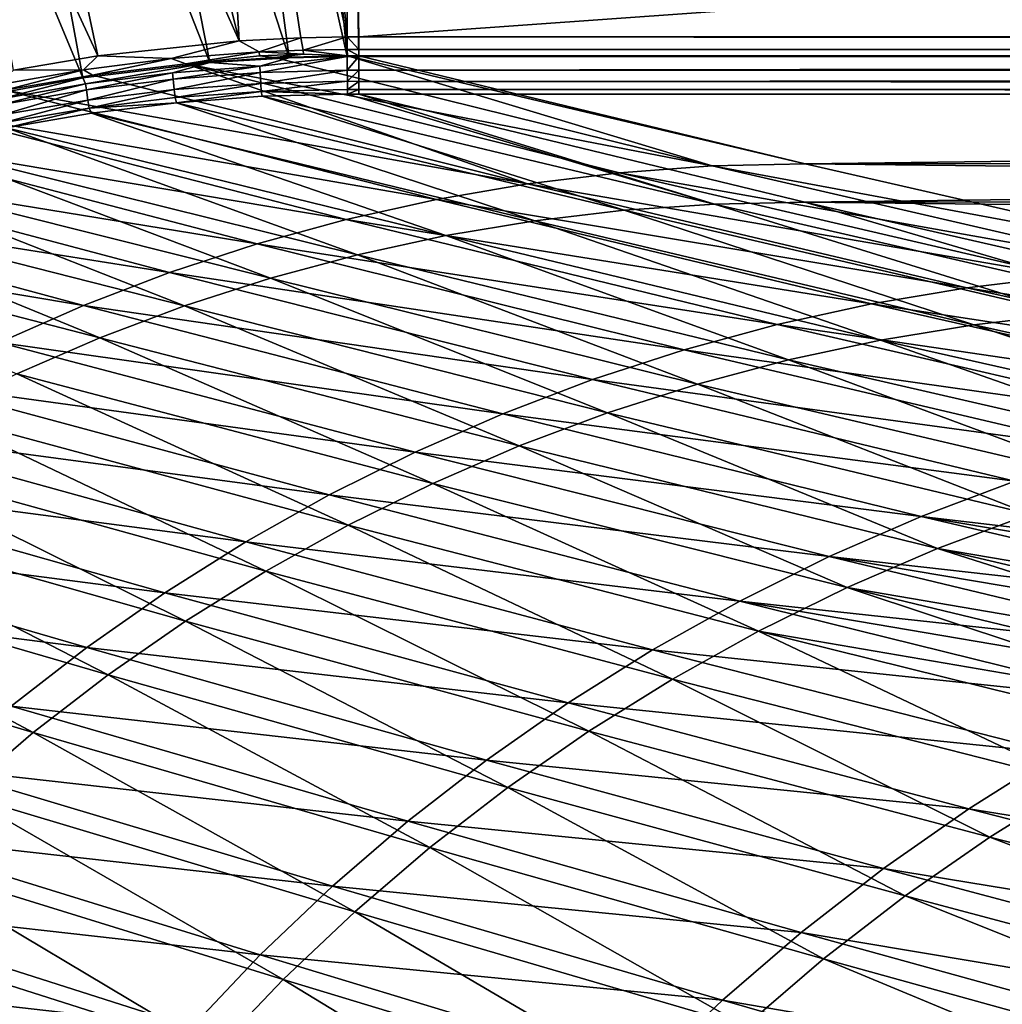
# Model space of a CAD drawing. Header units: metres. Extents: x -900 to 900, y -400 to 400.
# Tile 87 of 253: x -726 to -650, y 267 to 343. Entities that reach past the tile are written whole.
import ezdxf

# ---------------------------------------------------------------- set-up
doc = ezdxf.new("R2010")
doc.units = ezdxf.units.M

msp = doc.modelspace()

# ---------------------------------------------------------------- linework, layer by layer
at = {"layer": 'top'}
for points in [[(-709.072815, 341.018127, -32.177853), (-721.192139, 390.008942, -3.399924), (-711.886414, 390.784424, -3.399924)], [(-711.886414, 390.784424, -3.399924), (-705.529297, 391.050934, -3.399924), (-700.734314, 341.324097, -32.144608)], [(-704.306763, 341.25354, -32.159096), (-711.886414, 390.784424, -3.399924), (-700.734314, 341.324097, -32.144608)], [(-704.306763, 341.25354, -32.159096), (-709.072815, 341.018127, -32.177853), (-711.886414, 390.784424, -3.399924)], [(-700.734314, 341.324097, -32.144608), (-705.529297, 391.050934, -3.399924), (-700.734314, 391.111328, -3.399924)], [(-699.821045, 341.327301, -32.142754), (-700.734314, 391.111328, -3.399924), (-0.734328, 391.111328, -3.399924)], [(-699.821045, 341.327301, -32.142754), (-700.734314, 341.324097, -32.144608), (-700.734314, 391.111328, -3.399924)], [(-0.734328, 341.327301, -32.142754), (-699.821045, 341.327301, -32.142754), (-0.734328, 391.111328, -3.399924)], [(-721.192139, 390.008942, -3.399924), (-709.072815, 341.018127, -32.177853), (-730.448669, 388.778107, -3.399924)], [(-711.798828, 389.283508, -0.803848), (-721.030396, 388.514221, -0.803848), (-705.224915, 339.719666, -29.564875)], [(-705.491638, 389.547943, -0.803848), (-711.798828, 389.283508, -0.803848), (-700.734314, 339.824097, -29.546532)], [(-700.734314, 339.824097, -29.546532), (-711.798828, 389.283508, -0.803848), (-705.224915, 339.719666, -29.564875)], [(-700.734314, 389.60788, -0.803848), (-705.491638, 389.547943, -0.803848), (-700.734314, 339.824097, -29.546532)], [(-0.734328, 389.60788, -0.803848), (-700.734314, 389.60788, -0.803848), (-0.734328, 339.827301, -29.544678)], [(-700.734314, 389.60788, -0.803848), (-699.821045, 339.827301, -29.544678), (-0.734328, 339.827301, -29.544678)], [(-700.734314, 389.60788, -0.803848), (-700.734314, 339.824097, -29.546532), (-699.821045, 339.827301, -29.544678)], [(-730.448669, 388.778107, -3.399924), (-720.004272, 339.859406, -32.218529), (-730.794678, 363.176758, -17.935654)], [(-709.072815, 341.018127, -32.177853), (-720.004272, 339.859406, -32.218529), (-730.448669, 388.778107, -3.399924)], [(-721.030396, 388.514221, -0.803848), (-730.213135, 387.293213, -0.803848), (-711.344421, 339.343567, -29.58893)], [(-705.224915, 339.719666, -29.564875), (-721.030396, 388.514221, -0.803848), (-711.344421, 339.343567, -29.58893)], [(-730.213135, 387.293213, -0.803848), (-740.790527, 385.311462, -0.803848), (-721.169983, 338.166351, -29.625387)], [(-711.344421, 339.343567, -29.58893), (-730.213135, 387.293213, -0.803848), (-721.169983, 338.166351, -29.625387)], [(-721.169983, 338.166351, -29.625387), (-740.790527, 385.311462, -0.803848), (-728.090454, 336.903168, -29.649544)], [(-720.004272, 339.859406, -32.218529), (-726.520142, 338.75, -32.241295), (-730.794678, 363.176758, -17.935654)], [(-709.072815, 341.018127, -32.177853), (-704.306763, 341.25354, -32.159096), (-707.530701, 340.175476, -33.019932)], [(-704.306763, 341.25354, -32.159096), (-704.126404, 340.311615, -33.024429), (-707.530701, 340.175476, -33.019932)], [(-704.306763, 341.25354, -32.159096), (-700.734314, 341.324097, -32.144608), (-704.126404, 340.311615, -33.024429)], [(-700.734314, 341.324097, -32.144608), (-700.723999, 340.363525, -33.028919), (-704.126404, 340.311615, -33.024429)], [(-700.734314, 341.324097, -32.144608), (-699.821045, 341.327301, -32.142754), (-699.821045, 340.363281, -33.032032)], [(-700.723999, 340.363525, -33.028919), (-700.734314, 341.324097, -32.144608), (-699.821045, 340.363281, -33.032032)], [(-0.734328, 341.327301, -32.142754), (-0.734328, 340.639496, -32.689068), (-699.821045, 341.327301, -32.142754)], [(-0.734328, 340.639496, -32.689068), (-699.821045, 340.363281, -33.032032), (-699.821045, 341.327301, -32.142754)], [(-714.335754, 339.651855, -33.011147), (-720.004272, 339.859406, -32.218529), (-709.072815, 341.018127, -32.177853)], [(-707.530701, 340.175476, -33.019932), (-714.335754, 339.651855, -33.011147), (-709.072815, 341.018127, -32.177853)], [(-707.530701, 340.175476, -33.019932), (-704.126404, 340.311615, -33.024429), (-704.114563, 340, -33.589813)], [(-704.126404, 340.311615, -33.024429), (-700.723999, 340.363525, -33.028919), (-700.715576, 339.872284, -34.238636)], [(-704.126404, 340.311615, -33.024429), (-700.715576, 339.872284, -34.238636), (-704.114563, 340, -33.589813)], [(-700.715576, 339.872284, -34.238636), (-700.723999, 340.363525, -33.028919), (-699.821045, 339.873474, -34.248688)], [(-700.723999, 340.363525, -33.028919), (-699.821045, 340.363281, -33.032032), (-699.821045, 339.873474, -34.248688)], [(-0.734328, 340.639496, -32.689068), (-0.734328, 340.140503, -33.411907), (-699.821045, 340.363281, -33.032032)], [(-0.734328, 340.140503, -33.411907), (-699.821045, 339.873474, -34.248688), (-699.821045, 340.363281, -33.032032)], [(-721.120056, 338.795776, -33.00267), (-726.520142, 338.75, -32.241295), (-720.004272, 339.859406, -32.218529)], [(-714.335754, 339.651855, -33.011147), (-721.120056, 338.795776, -33.00267), (-720.004272, 339.859406, -32.218529)], [(-720.414978, 338.383301, -34.068256), (-721.120056, 338.795776, -33.00267), (-714.335754, 339.651855, -33.011147)], [(-713.214722, 339.253937, -34.128269), (-720.414978, 338.383301, -34.068256), (-714.335754, 339.651855, -33.011147)], [(-713.214722, 339.253937, -34.128269), (-714.335754, 339.651855, -33.011147), (-707.530701, 340.175476, -33.019932)], [(-707.511597, 339.865021, -33.573139), (-713.214722, 339.253937, -34.128269), (-707.530701, 340.175476, -33.019932)], [(-706.342773, 339.732513, -34.187988), (-713.214722, 339.253937, -34.128269), (-707.511597, 339.865021, -33.573139)], [(-713.214722, 339.253937, -34.128269), (-706.342773, 339.732513, -34.187988), (-672.512756, 331.350525, -87.074409)], [(-707.492065, 339.077087, -29.921173), (-705.224915, 339.719666, -29.564875), (-711.344421, 339.343567, -29.58893)], [(-707.511597, 339.865021, -33.573139), (-707.530701, 340.175476, -33.019932), (-704.114563, 340, -33.589813)], [(-704.114563, 340, -33.589813), (-706.342773, 339.732513, -34.187988), (-707.511597, 339.865021, -33.573139)], [(-707.463867, 338.583679, -30.323605), (-700.734314, 339.824097, -29.546532), (-707.492065, 339.077087, -29.921173)], [(-700.734314, 339.824097, -29.546532), (-705.224915, 339.719666, -29.564875), (-707.492065, 339.077087, -29.921173)], [(-700.723694, 338.763, -30.326458), (-700.734314, 339.824097, -29.546532), (-707.463867, 338.583679, -30.323605)], [(-700.715576, 339.872284, -34.238636), (-706.342773, 339.732513, -34.187988), (-704.114563, 340, -33.589813)], [(-672.512756, 331.350525, -87.074409), (-706.342773, 339.732513, -34.187988), (-700.715576, 339.872284, -34.238636)], [(-699.821045, 339.827301, -29.544678), (-700.734314, 339.824097, -29.546532), (-700.723694, 338.763, -30.326458)], [(-699.821045, 338.761719, -30.328711), (-699.821045, 339.827301, -29.544678), (-700.723694, 338.763, -30.326458)], [(-699.821045, 339.873474, -34.248688), (-665.332031, 331.521759, -87.090416), (-700.715576, 339.872284, -34.238636)], [(-665.332031, 331.521759, -87.090416), (-672.512756, 331.350525, -87.074409), (-700.715576, 339.872284, -34.238636)], [(-0.734328, 340.140503, -33.411907), (-0.734328, 339.873474, -34.248688), (-699.821045, 339.873474, -34.248688)], [(-665.332031, 331.521759, -87.090416), (-699.821045, 339.873474, -34.248688), (-0.734328, 339.873474, -34.248688)], [(-0.734328, 338.448273, -30.640034), (-0.734328, 339.827301, -29.544678), (-699.821045, 338.761719, -30.328711)], [(-699.821045, 338.761719, -30.328711), (-0.734328, 339.827301, -29.544678), (-699.821045, 339.827301, -29.544678)], [(-665.332031, 331.521759, -87.090416), (-0.734328, 339.873474, -34.248688), (-0.734328, 331.785187, -85.375465)], [(-727.185181, 337.212494, -34.014278), (-727.864624, 337.610382, -32.994537), (-721.120056, 338.795776, -33.00267)], [(-721.120056, 338.795776, -33.00267), (-727.864624, 337.610382, -32.994537), (-726.520142, 338.75, -32.241295)], [(-720.414978, 338.383301, -34.068256), (-727.185181, 337.212494, -34.014278), (-721.120056, 338.795776, -33.00267)], [(-721.169983, 338.166351, -29.625387), (-720.965881, 337.700806, -29.947321), (-711.344421, 339.343567, -29.58893)], [(-720.965881, 337.700806, -29.947321), (-714.244324, 338.552338, -29.934631), (-711.344421, 339.343567, -29.58893)], [(-720.414978, 338.383301, -34.068256), (-713.214722, 339.253937, -34.128269), (-686.778442, 329.969543, -87.032547)], [(-711.344421, 339.343567, -29.58893), (-714.244324, 338.552338, -29.934631), (-707.492065, 339.077087, -29.921173)], [(-714.244324, 338.552338, -29.934631), (-714.19397, 338.075562, -30.320753), (-707.492065, 339.077087, -29.921173)], [(-707.492065, 339.077087, -29.921173), (-714.19397, 338.075562, -30.320753), (-707.463867, 338.583679, -30.323605)], [(-713.214722, 339.253937, -34.128269), (-679.667114, 330.832764, -87.055031), (-686.778442, 329.969543, -87.032547)], [(-679.667114, 330.832764, -87.055031), (-713.214722, 339.253937, -34.128269), (-672.512756, 331.350525, -87.074409)], [(-728.090454, 336.903168, -29.649544), (-727.636597, 336.525238, -29.95916), (-721.169983, 338.166351, -29.625387)], [(-727.636597, 336.525238, -29.95916), (-720.965881, 337.700806, -29.947321), (-721.169983, 338.166351, -29.625387)], [(-720.414978, 338.383301, -34.068256), (-686.778442, 329.969543, -87.032547), (-727.185181, 337.212494, -34.014278)], [(-714.244324, 338.552338, -29.934631), (-720.965881, 337.700806, -29.947321), (-720.894287, 337.241241, -30.317875)], [(-720.894287, 337.241241, -30.317875), (-714.19397, 338.075562, -30.320753), (-714.244324, 338.552338, -29.934631)], [(-720.894287, 337.241241, -30.317875), (-720.768982, 336.442719, -31.187525), (-714.19397, 338.075562, -30.320753)], [(-720.768982, 336.442719, -31.187525), (-714.105835, 337.253326, -31.229654), (-714.19397, 338.075562, -30.320753)], [(-714.19397, 338.075562, -30.320753), (-714.105835, 337.253326, -31.229654), (-707.463867, 338.583679, -30.323605)], [(-707.463867, 338.583679, -30.323605), (-714.105835, 337.253326, -31.229654), (-707.414307, 337.739258, -31.273716)], [(-707.414307, 337.739258, -31.273716), (-700.723694, 338.763, -30.326458), (-707.463867, 338.583679, -30.323605)], [(-700.713562, 337.898163, -31.319576), (-700.723694, 338.763, -30.326458), (-707.414307, 337.739258, -31.273716)], [(-699.821045, 338.761719, -30.328711), (-700.723694, 338.763, -30.326458), (-700.713562, 337.898163, -31.319576)], [(-699.821045, 337.89444, -31.327679), (-699.821045, 338.761719, -30.328711), (-700.713562, 337.898163, -31.319576)], [(-699.821045, 337.89444, -31.327679), (-0.734328, 338.448273, -30.640034), (-699.821045, 338.761719, -30.328711)], [(-0.734328, 337.447784, -32.089329), (-0.734328, 338.448273, -30.640034), (-699.821045, 337.89444, -31.327679)], [(-727.636597, 336.525238, -29.95916), (-727.545227, 336.083221, -30.314955), (-720.965881, 337.700806, -29.947321)], [(-720.965881, 337.700806, -29.947321), (-727.545227, 336.083221, -30.314955), (-720.894287, 337.241241, -30.317875)], [(-714.105835, 337.253326, -31.229654), (-714.037231, 336.633423, -32.288315), (-707.414307, 337.739258, -31.273716)], [(-707.414307, 337.739258, -31.273716), (-714.037231, 336.633423, -32.288315), (-707.375366, 337.114777, -32.381142)], [(-707.375366, 337.114777, -32.381142), (-700.713562, 337.898163, -31.319576), (-707.414307, 337.739258, -31.273716)], [(-707.375366, 337.114777, -32.381142), (-700.704468, 337.271454, -32.477802), (-700.713562, 337.898163, -31.319576)], [(-700.696777, 336.913239, -33.745064), (-700.704468, 337.271454, -32.477802), (-707.375366, 337.114777, -32.381142)], [(-699.821045, 337.89444, -31.327679), (-700.713562, 337.898163, -31.319576), (-700.704468, 337.271454, -32.477802)], [(-699.821045, 337.267792, -32.492775), (-699.821045, 337.89444, -31.327679), (-700.704468, 337.271454, -32.477802)], [(-699.821045, 337.267792, -32.492775), (-700.704468, 337.271454, -32.477802), (-700.696777, 336.913239, -33.745064)], [(-699.821045, 336.912384, -33.767075), (-699.821045, 337.267792, -32.492775), (-700.696777, 336.913239, -33.745064)], [(-699.821045, 337.267792, -32.492775), (-0.734328, 337.447784, -32.089329), (-699.821045, 337.89444, -31.327679)], [(-0.734328, 336.912384, -33.767075), (-0.734328, 337.447784, -32.089329), (-699.821045, 337.267792, -32.492775)], [(-699.821045, 336.912384, -33.767075), (-0.734328, 336.912384, -33.767075), (-699.821045, 337.267792, -32.492775)], [(-727.185181, 337.212494, -34.014278), (-693.830444, 328.762848, -87.007217), (-733.89978, 335.707611, -33.963078)], [(-727.545227, 336.083221, -30.314955), (-727.384644, 335.309845, -31.147472), (-720.894287, 337.241241, -30.317875)], [(-727.384644, 335.309845, -31.147472), (-720.768982, 336.442719, -31.187525), (-720.894287, 337.241241, -30.317875)], [(-686.778442, 329.969543, -87.032547), (-693.830444, 328.762848, -87.007217), (-727.185181, 337.212494, -34.014278)], [(-720.671143, 335.829865, -32.199642), (-714.105835, 337.253326, -31.229654), (-720.768982, 336.442719, -31.187525)], [(-720.671143, 335.829865, -32.199642), (-714.037231, 336.633423, -32.288315), (-714.105835, 337.253326, -31.229654)], [(-720.671143, 335.829865, -32.199642), (-713.91449, 336.246338, -33.452969), (-714.037231, 336.633423, -32.288315)], [(-714.037231, 336.633423, -32.288315), (-713.91449, 336.246338, -33.452969), (-707.375366, 337.114777, -32.381142)], [(-707.375366, 337.114777, -32.381142), (-713.91449, 336.246338, -33.452969), (-707.309692, 336.738708, -33.596008)], [(-707.309692, 336.738708, -33.596008), (-713.91449, 336.246338, -33.452969), (-679.303406, 327.9263, -86.37999)], [(-707.309692, 336.738708, -33.596008), (-700.696777, 336.913239, -33.745064), (-707.375366, 337.114777, -32.381142)], [(-700.696777, 336.913239, -33.745064), (-707.309692, 336.738708, -33.596008), (-672.337891, 328.409424, -86.487419)], [(-672.337891, 328.409424, -86.487419), (-707.309692, 336.738708, -33.596008), (-679.303406, 327.9263, -86.37999)], [(-699.821045, 336.912384, -33.767075), (-700.696777, 336.913239, -33.745064), (-672.337891, 328.409424, -86.487419)], [(-665.351807, 328.560974, -86.605949), (-699.821045, 336.912384, -33.767075), (-672.337891, 328.409424, -86.487419)], [(-0.734328, 336.912384, -33.767075), (-699.821045, 336.912384, -33.767075), (-665.351807, 328.560974, -86.605949)], [(-665.351807, 328.560974, -86.605949), (-0.734328, 328.819641, -84.922119), (-0.734328, 336.912384, -33.767075)], [(-720.768982, 336.442719, -31.187525), (-727.384644, 335.309845, -31.147472), (-727.258301, 334.706451, -32.115452)], [(-727.258301, 334.706451, -32.115452), (-720.671143, 335.829865, -32.199642), (-720.768982, 336.442719, -31.187525)], [(-727.069336, 334.294647, -33.185768), (-720.671143, 335.829865, -32.199642), (-727.258301, 334.706451, -32.115452)], [(-727.069336, 334.294647, -33.185768), (-720.503601, 335.432739, -33.316151), (-720.671143, 335.829865, -32.199642)], [(-720.503601, 335.432739, -33.316151), (-713.91449, 336.246338, -33.452969), (-720.671143, 335.829865, -32.199642)], [(-713.91449, 336.246338, -33.452969), (-720.503601, 335.432739, -33.316151), (-686.233521, 327.110565, -86.272987)], [(-679.303406, 327.9263, -86.37999), (-713.91449, 336.246338, -33.452969), (-686.233521, 327.110565, -86.272987)], [(-733.89978, 335.707611, -33.963078), (-700.806641, 327.215363, -86.979301), (-740.528931, 333.8797, -33.914745)], [(-693.830444, 328.762848, -87.007217), (-700.806641, 327.215363, -86.979301), (-733.89978, 335.707611, -33.963078)], [(-720.503601, 335.432739, -33.316151), (-727.069336, 334.294647, -33.185768), (-693.113403, 325.963165, -86.166908)], [(-686.233521, 327.110565, -86.272987), (-720.503601, 335.432739, -33.316151), (-693.113403, 325.963165, -86.166908)], [(-727.069336, 334.294647, -33.185768), (-733.5979, 332.832916, -33.061947), (-699.929565, 324.484924, -86.062241)], [(-693.113403, 325.963165, -86.166908), (-727.069336, 334.294647, -33.185768), (-699.929565, 324.484924, -86.062241)], [(-740.528931, 333.8797, -33.914745), (-707.690857, 325.330658, -86.949066), (-747.035461, 331.744507, -33.869389)], [(-700.806641, 327.215363, -86.979301), (-707.690857, 325.330658, -86.949066), (-740.528931, 333.8797, -33.914745)], [(-733.5979, 332.832916, -33.061947), (-740.068237, 331.053131, -32.94474), (-706.667358, 322.67688, -85.959358)], [(-699.929565, 324.484924, -86.062241), (-733.5979, 332.832916, -33.061947), (-706.667358, 322.67688, -85.959358)], [(-747.035461, 331.744507, -33.869389), (-714.467163, 323.113129, -86.916763), (-753.449768, 329.293701, -33.826668)], [(-707.690857, 325.330658, -86.949066), (-714.467163, 323.113129, -86.916763), (-747.035461, 331.744507, -33.869389)], [(-672.512756, 331.350525, -87.074409), (-637.897949, 323.362885, -140.704407), (-679.667114, 330.832764, -87.055031)], [(-665.332031, 331.521759, -87.090416), (-630.377197, 323.53772, -140.740814), (-672.512756, 331.350525, -87.074409)], [(-630.377197, 323.53772, -140.740814), (-637.897949, 323.362885, -140.704407), (-672.512756, 331.350525, -87.074409)], [(-0.734328, 324.140137, -136.572845), (-665.332031, 331.521759, -87.090416), (-0.734328, 331.785187, -85.375465)], [(-630.377197, 323.53772, -140.740814), (-665.332031, 331.521759, -87.090416), (-0.734328, 324.140137, -136.572845)], [(-740.068237, 331.053131, -32.94474), (-746.459167, 328.96106, -32.834187), (-713.311584, 320.540161, -85.858574)], [(-706.667358, 322.67688, -85.959358), (-740.068237, 331.053131, -32.94474), (-713.311584, 320.540161, -85.858574)], [(-686.778442, 329.969543, -87.032547), (-679.667114, 330.832764, -87.055031), (-645.386292, 322.828918, -140.663101)], [(-679.667114, 330.832764, -87.055031), (-637.897949, 323.362885, -140.704407), (-645.386292, 322.828918, -140.663101)], [(-652.825256, 321.936737, -140.61734), (-693.830444, 328.762848, -87.007217), (-686.778442, 329.969543, -87.032547)], [(-686.778442, 329.969543, -87.032547), (-645.386292, 322.828918, -140.663101), (-652.825256, 321.936737, -140.61734)], [(-753.449768, 329.293701, -33.826668), (-721.11969, 320.567841, -86.882652), (-758.970459, 326.893433, -33.791477)], [(-714.467163, 323.113129, -86.916763), (-721.11969, 320.567841, -86.882652), (-753.449768, 329.293701, -33.826668)], [(-746.459167, 328.96106, -32.834187), (-752.74939, 326.562531, -32.730335), (-719.847168, 318.075867, -85.760223)], [(-713.311584, 320.540161, -85.858574), (-746.459167, 328.96106, -32.834187), (-719.847168, 318.075867, -85.760223)], [(-700.806641, 327.215363, -86.979301), (-693.830444, 328.762848, -87.007217), (-660.197937, 320.68811, -140.567535)], [(-660.197937, 320.68811, -140.567535), (-693.830444, 328.762848, -87.007217), (-652.825256, 321.936737, -140.61734)], [(-645.036072, 319.92395, -139.993881), (-672.337891, 328.409424, -86.487419), (-679.303406, 327.9263, -86.37999)], [(-637.736938, 320.424744, -140.12056), (-665.351807, 328.560974, -86.605949), (-672.337891, 328.409424, -86.487419)], [(-672.337891, 328.409424, -86.487419), (-645.036072, 319.92395, -139.993881), (-637.736938, 320.424744, -140.12056)], [(-0.734328, 321.170319, -136.148438), (-0.734328, 328.819641, -84.922119), (-665.351807, 328.560974, -86.605949)], [(-630.41095, 320.575531, -140.263382), (-665.351807, 328.560974, -86.605949), (-637.736938, 320.424744, -140.12056)], [(-630.41095, 320.575531, -140.263382), (-0.734328, 321.170319, -136.148438), (-665.351807, 328.560974, -86.605949)], [(-679.303406, 327.9263, -86.37999), (-686.233521, 327.110565, -86.272987), (-652.291931, 319.078217, -139.865891)], [(-652.291931, 319.078217, -139.865891), (-645.036072, 319.92395, -139.993881), (-679.303406, 327.9263, -86.37999)], [(-721.11969, 320.567841, -86.882652), (-727.633057, 317.700775, -86.847), (-758.970459, 326.893433, -33.791477)], [(-707.690857, 325.330658, -86.949066), (-700.806641, 327.215363, -86.979301), (-667.487427, 319.085693, -140.514069)], [(-667.487427, 319.085693, -140.514069), (-700.806641, 327.215363, -86.979301), (-660.197937, 320.68811, -140.567535)], [(-686.233521, 327.110565, -86.272987), (-693.113403, 325.963165, -86.166908), (-659.489563, 317.888397, -139.737244)], [(-686.233521, 327.110565, -86.272987), (-659.489563, 317.888397, -139.737244), (-652.291931, 319.078217, -139.865891)], [(-719.847168, 318.075867, -85.760223), (-752.74939, 326.562531, -32.730335), (-726.258911, 315.286285, -85.664619)], [(-693.113403, 325.963165, -86.166908), (-699.929565, 324.484924, -86.062241), (-666.616394, 316.35495, -139.608627)], [(-693.113403, 325.963165, -86.166908), (-666.616394, 316.35495, -139.608627), (-659.489563, 317.888397, -139.737244)], [(-714.467163, 323.113129, -86.916763), (-707.690857, 325.330658, -86.949066), (-674.677185, 317.132904, -140.457382)], [(-674.677185, 317.132904, -140.457382), (-707.690857, 325.330658, -86.949066), (-667.487427, 319.085693, -140.514069)], [(-673.657593, 314.478729, -139.480591), (-699.929565, 324.484924, -86.062241), (-706.667358, 322.67688, -85.959358)], [(-699.929565, 324.484924, -86.062241), (-673.657593, 314.478729, -139.480591), (-666.616394, 316.35495, -139.608627)], [(-721.11969, 320.567841, -86.882652), (-714.467163, 323.113129, -86.916763), (-681.750732, 314.834106, -140.397873)], [(-681.750732, 314.834106, -140.397873), (-714.467163, 323.113129, -86.916763), (-674.677185, 317.132904, -140.457382)], [(-645.386292, 322.828918, -140.663101), (-611.116943, 315.306946, -194.3573), (-652.825256, 321.936737, -140.61734)], [(-706.667358, 322.67688, -85.959358), (-713.311584, 320.540161, -85.858574), (-680.597473, 312.260712, -139.353638)], [(-680.597473, 312.260712, -139.353638), (-673.657593, 314.478729, -139.480591), (-706.667358, 322.67688, -85.959358)], [(-618.89209, 314.380402, -194.295532), (-660.197937, 320.68811, -140.567535), (-652.825256, 321.936737, -140.61734)], [(-652.825256, 321.936737, -140.61734), (-611.116943, 315.306946, -194.3573), (-618.89209, 314.380402, -194.295532)], [(-727.633057, 317.700775, -86.847), (-721.11969, 320.567841, -86.882652), (-688.691895, 312.194397, -140.335953)], [(-688.691895, 312.194397, -140.335953), (-721.11969, 320.567841, -86.882652), (-681.750732, 314.834106, -140.397873)], [(-687.420532, 309.701965, -139.228241), (-713.311584, 320.540161, -85.858574), (-719.847168, 318.075867, -85.760223)], [(-680.597473, 312.260712, -139.353638), (-713.311584, 320.540161, -85.858574), (-687.420532, 309.701965, -139.228241)], [(-660.197937, 320.68811, -140.567535), (-626.596985, 313.082733, -194.228882), (-667.487427, 319.085693, -140.514069)], [(-626.596985, 313.082733, -194.228882), (-660.197937, 320.68811, -140.567535), (-618.89209, 314.380402, -194.295532)], [(-618.361877, 311.538635, -193.553818), (-645.036072, 319.92395, -139.993881), (-652.291931, 319.078217, -139.865891)], [(-667.487427, 319.085693, -140.514069), (-634.21405, 311.416504, -194.157883), (-674.677185, 317.132904, -140.457382)], [(-626.596985, 313.082733, -194.228882), (-634.21405, 311.416504, -194.157883), (-667.487427, 319.085693, -140.514069)], [(-652.291931, 319.078217, -139.865891), (-659.489563, 317.888397, -139.737244), (-625.889893, 310.299652, -193.405579)], [(-625.889893, 310.299652, -193.405579), (-618.361877, 311.538635, -193.553818), (-652.291931, 319.078217, -139.865891)], [(-733.992065, 314.518555, -86.810051), (-727.633057, 317.700775, -86.847), (-695.484802, 309.219696, -140.272018)], [(-695.484802, 309.219696, -140.272018), (-727.633057, 317.700775, -86.847), (-688.691895, 312.194397, -140.335953)], [(-694.110962, 306.804657, -139.104904), (-719.847168, 318.075867, -85.760223), (-726.258911, 315.286285, -85.664619)], [(-719.847168, 318.075867, -85.760223), (-694.110962, 306.804657, -139.104904), (-687.420532, 309.701965, -139.228241)], [(-659.489563, 317.888397, -139.737244), (-666.616394, 316.35495, -139.608627), (-633.342834, 308.702393, -193.256989)], [(-659.489563, 317.888397, -139.737244), (-633.342834, 308.702393, -193.256989), (-625.889893, 310.299652, -193.405579)], [(-674.677185, 317.132904, -140.457382), (-641.725891, 309.385101, -194.083054), (-681.750732, 314.834106, -140.397873)], [(-634.21405, 311.416504, -194.157883), (-641.725891, 309.385101, -194.083054), (-674.677185, 317.132904, -140.457382)], [(-666.616394, 316.35495, -139.608627), (-673.657593, 314.478729, -139.480591), (-640.705139, 306.747559, -193.108719)], [(-666.616394, 316.35495, -139.608627), (-640.705139, 306.747559, -193.108719), (-633.342834, 308.702393, -193.256989)], [(-700.652344, 303.576447, -138.984039), (-726.258911, 315.286285, -85.664619), (-732.530701, 312.178955, -85.571991)], [(-700.652344, 303.576447, -138.984039), (-694.110962, 306.804657, -139.104904), (-726.258911, 315.286285, -85.664619)], [(-702.113892, 305.916809, -140.206482), (-740.181946, 311.028656, -86.772079), (-733.992065, 314.518555, -86.810051)], [(-695.484802, 309.219696, -140.272018), (-702.113892, 305.916809, -140.206482), (-733.992065, 314.518555, -86.810051)], [(-649.115356, 306.992859, -194.004898), (-688.691895, 312.194397, -140.335953), (-681.750732, 314.834106, -140.397873)], [(-641.725891, 309.385101, -194.083054), (-649.115356, 306.992859, -194.004898), (-681.750732, 314.834106, -140.397873)], [(-647.960571, 304.436096, -192.96138), (-673.657593, 314.478729, -139.480591), (-680.597473, 312.260712, -139.353638)], [(-673.657593, 314.478729, -139.480591), (-647.960571, 304.436096, -192.96138), (-640.705139, 306.747559, -193.108719)], [(-707.027954, 300.026428, -138.865982), (-732.530701, 312.178955, -85.571991), (-738.646362, 308.762878, -85.482559)], [(-707.027954, 300.026428, -138.865982), (-700.652344, 303.576447, -138.984039), (-732.530701, 312.178955, -85.571991)], [(-695.484802, 309.219696, -140.272018), (-688.691895, 312.194397, -140.335953), (-656.365601, 304.244934, -193.923935)], [(-688.691895, 312.194397, -140.335953), (-649.115356, 306.992859, -194.004898), (-656.365601, 304.244934, -193.923935)], [(-655.092834, 301.768829, -192.815598), (-680.597473, 312.260712, -139.353638), (-687.420532, 309.701965, -139.228241)], [(-655.092834, 301.768829, -192.815598), (-647.960571, 304.436096, -192.96138), (-680.597473, 312.260712, -139.353638)], [(-746.188232, 307.239166, -86.733345), (-740.181946, 311.028656, -86.772079), (-708.563904, 302.293152, -140.139771)], [(-740.181946, 311.028656, -86.772079), (-702.113892, 305.916809, -140.206482), (-708.563904, 302.293152, -140.139771)], [(-663.459961, 301.1474, -193.840683), (-702.113892, 305.916809, -140.206482), (-695.484802, 309.219696, -140.272018)], [(-656.365601, 304.244934, -193.923935), (-663.459961, 301.1474, -193.840683), (-695.484802, 309.219696, -140.272018)], [(-694.110962, 306.804657, -139.104904), (-662.085449, 298.748016, -192.671936), (-687.420532, 309.701965, -139.228241)], [(-687.420532, 309.701965, -139.228241), (-662.085449, 298.748016, -192.671936), (-655.092834, 301.768829, -192.815598)], [(-713.221191, 296.163757, -138.75116), (-738.646362, 308.762878, -85.482559), (-744.589478, 305.046997, -85.396545)], [(-713.221191, 296.163757, -138.75116), (-707.027954, 300.026428, -138.865982), (-738.646362, 308.762878, -85.482559)], [(-751.996887, 303.158936, -86.694092), (-746.188232, 307.239166, -86.733345), (-714.820129, 298.357056, -140.07225)], [(-714.820129, 298.357056, -140.07225), (-746.188232, 307.239166, -86.733345), (-708.563904, 302.293152, -140.139771)], [(-656.365601, 304.244934, -193.923935), (-649.115356, 306.992859, -194.004898), (-616.553589, 299.591522, -247.669159)], [(-668.921265, 295.381439, -192.530914), (-694.110962, 306.804657, -139.104904), (-700.652344, 303.576447, -138.984039)], [(-668.921265, 295.381439, -192.530914), (-662.085449, 298.748016, -192.671936), (-694.110962, 306.804657, -139.104904)], [(-708.563904, 302.293152, -140.139771), (-702.113892, 305.916809, -140.206482), (-670.382263, 297.707092, -193.755646)], [(-702.113892, 305.916809, -140.206482), (-663.459961, 301.1474, -193.840683), (-670.382263, 297.707092, -193.755646)], [(-719.215393, 291.997528, -138.639938), (-744.589478, 305.046997, -85.396545), (-750.343933, 301.040314, -85.314163)], [(-719.215393, 291.997528, -138.639938), (-713.221191, 296.163757, -138.75116), (-744.589478, 305.046997, -85.396545)], [(-624.132446, 296.720795, -247.574432), (-663.459961, 301.1474, -193.840683), (-656.365601, 304.244934, -193.923935)], [(-620.362122, 298.202301, -247.621994), (-624.132446, 296.720795, -247.574432), (-656.365601, 304.244934, -193.923935)], [(-620.362122, 298.202301, -247.621994), (-656.365601, 304.244934, -193.923935), (-616.553589, 299.591522, -247.669159)], [(-619.127014, 295.66391, -246.579483), (-647.960571, 304.436096, -192.96138), (-655.092834, 301.768829, -192.815598)], [(-757.594482, 298.797546, -86.654587), (-751.996887, 303.158936, -86.694092), (-720.868164, 294.117493, -140.004364)], [(-720.868164, 294.117493, -140.004364), (-751.996887, 303.158936, -86.694092), (-714.820129, 298.357056, -140.07225)], [(-675.582886, 291.678558, -192.392975), (-700.652344, 303.576447, -138.984039), (-707.027954, 300.026428, -138.865982)], [(-675.582886, 291.678558, -192.392975), (-668.921265, 295.381439, -192.530914), (-700.652344, 303.576447, -138.984039)], [(-708.563904, 302.293152, -140.139771), (-677.116638, 293.931732, -193.669342), (-714.820129, 298.357056, -140.07225)], [(-670.382263, 297.707092, -193.755646), (-677.116638, 293.931732, -193.669342), (-708.563904, 302.293152, -140.139771)], [(-662.085449, 298.748016, -192.671936), (-626.516541, 292.689087, -246.420944), (-655.092834, 301.768829, -192.815598)], [(-622.839905, 294.22287, -246.499863), (-619.127014, 295.66391, -246.579483), (-655.092834, 301.768829, -192.815598)], [(-626.516541, 292.689087, -246.420944), (-622.839905, 294.22287, -246.499863), (-655.092834, 301.768829, -192.815598)], [(-724.993774, 287.536865, -138.5327), (-750.343933, 301.040314, -85.314163), (-755.893433, 296.751801, -85.235634)], [(-724.993774, 287.536865, -138.5327), (-719.215393, 291.997528, -138.639938), (-750.343933, 301.040314, -85.314163)], [(-670.382263, 297.707092, -193.755646), (-663.459961, 301.1474, -193.840683), (-631.549438, 293.484161, -247.478394)], [(-663.459961, 301.1474, -193.840683), (-627.862244, 295.147797, -247.52655), (-631.549438, 293.484161, -247.478394)], [(-627.862244, 295.147797, -247.52655), (-663.459961, 301.1474, -193.840683), (-624.132446, 296.720795, -247.574432)], [(-682.052917, 287.648773, -192.258621), (-707.027954, 300.026428, -138.865982), (-713.221191, 296.163757, -138.75116)], [(-682.052917, 287.648773, -192.258621), (-675.582886, 291.678558, -192.392975), (-707.027954, 300.026428, -138.865982)], [(-726.694214, 289.584198, -139.936493), (-757.594482, 298.797546, -86.654587), (-720.868164, 294.117493, -140.004364)], [(-668.921265, 295.381439, -192.530914), (-633.751892, 289.347595, -246.265518), (-662.085449, 298.748016, -192.671936)], [(-633.751892, 289.347595, -246.265518), (-630.154663, 291.063599, -246.342819), (-662.085449, 298.748016, -192.671936)], [(-662.085449, 298.748016, -192.671936), (-630.154663, 291.063599, -246.342819), (-626.516541, 292.689087, -246.420944)], [(-714.820129, 298.357056, -140.07225), (-683.647644, 289.829803, -193.58226), (-720.868164, 294.117493, -140.004364)], [(-677.116638, 293.931732, -193.669342), (-683.647644, 289.829803, -193.58226), (-714.820129, 298.357056, -140.07225)], [(-670.382263, 297.707092, -193.755646), (-638.787476, 289.888855, -247.381531), (-677.116638, 293.931732, -193.669342)], [(-631.549438, 293.484161, -247.478394), (-635.191895, 291.730865, -247.430038), (-670.382263, 297.707092, -193.755646)], [(-635.191895, 291.730865, -247.430038), (-638.787476, 289.888855, -247.381531), (-670.382263, 297.707092, -193.755646)], [(-730.539795, 282.790955, -138.429825), (-724.993774, 287.536865, -138.5327), (-755.893433, 296.751801, -85.235634)], [(-688.313965, 283.301575, -192.128296), (-713.221191, 296.163757, -138.75116), (-719.215393, 291.997528, -138.639938)], [(-688.313965, 283.301575, -192.128296), (-682.052917, 287.648773, -192.258621), (-713.221191, 296.163757, -138.75116)], [(-644.275818, 283.668976, -246.039291), (-668.921265, 295.381439, -192.530914), (-675.582886, 291.678558, -192.392975)], [(-644.275818, 283.668976, -246.039291), (-637.30603, 287.542328, -246.189133), (-668.921265, 295.381439, -192.530914)], [(-637.30603, 287.542328, -246.189133), (-633.751892, 289.347595, -246.265518), (-668.921265, 295.381439, -192.530914)], [(-720.868164, 294.117493, -140.004364), (-689.960388, 285.410645, -193.494904), (-726.694214, 289.584198, -139.936493)], [(-683.647644, 289.829803, -193.58226), (-689.960388, 285.410645, -193.494904), (-720.868164, 294.117493, -140.004364)], [(-677.116638, 293.931732, -193.669342), (-645.829834, 285.942841, -247.284332), (-683.647644, 289.829803, -193.58226)], [(-638.787476, 289.888855, -247.381531), (-645.829834, 285.942841, -247.284332), (-677.116638, 293.931732, -193.669342)], [(-694.348755, 278.646332, -192.002472), (-719.215393, 291.997528, -138.639938), (-724.993774, 287.536865, -138.5327)], [(-694.348755, 278.646332, -192.002472), (-688.313965, 283.301575, -192.128296), (-719.215393, 291.997528, -138.639938)], [(-651.045654, 279.4534, -245.893768), (-675.582886, 291.678558, -192.392975), (-682.052917, 287.648773, -192.258621)], [(-651.045654, 279.4534, -245.893768), (-644.275818, 283.668976, -246.039291), (-675.582886, 291.678558, -192.392975)], [(-726.694214, 289.584198, -139.936493), (-696.040405, 280.684265, -193.407791), (-732.28479, 284.767548, -139.869049)], [(-689.960388, 285.410645, -193.494904), (-696.040405, 280.684265, -193.407791), (-726.694214, 289.584198, -139.936493)], [(-683.647644, 289.829803, -193.58226), (-652.660095, 281.65506, -247.187286), (-689.960388, 285.410645, -193.494904)], [(-645.829834, 285.942841, -247.284332), (-652.660095, 281.65506, -247.187286), (-683.647644, 289.829803, -193.58226)], [(-700.139832, 273.692505, -191.881622), (-724.993774, 287.536865, -138.5327), (-730.539795, 282.790955, -138.429825)], [(-700.139832, 273.692505, -191.881622), (-694.348755, 278.646332, -192.002472), (-724.993774, 287.536865, -138.5327)], [(-657.597229, 274.905518, -245.753067), (-682.052917, 287.648773, -192.258621), (-688.313965, 283.301575, -192.128296)], [(-657.597229, 274.905518, -245.753067), (-651.045654, 279.4534, -245.893768), (-682.052917, 287.648773, -192.258621)], [(-583.460999, 270.520294, -354.721191), (-652.660095, 281.65506, -247.187286), (-645.829834, 285.942841, -247.284332)], [(-732.28479, 284.767548, -139.869049), (-701.873779, 275.661407, -193.321411), (-737.627136, 279.678619, -139.802429)], [(-696.040405, 280.684265, -193.407791), (-701.873779, 275.661407, -193.321411), (-732.28479, 284.767548, -139.869049)], [(-689.960388, 285.410645, -193.494904), (-659.262634, 277.035248, -247.090881), (-696.040405, 280.684265, -193.407791)], [(-652.660095, 281.65506, -247.187286), (-659.262634, 277.035248, -247.090881), (-689.960388, 285.410645, -193.494904)], [(-663.912231, 270.035217, -245.617661), (-688.313965, 283.301575, -192.128296), (-694.348755, 278.646332, -192.002472)], [(-663.912231, 270.035217, -245.617661), (-657.597229, 274.905518, -245.753067), (-688.313965, 283.301575, -192.128296)], [(-589.269775, 263.623352, -353.373505), (-644.275818, 283.668976, -246.039291), (-651.045654, 279.4534, -245.893768)], [(-705.6698, 268.449493, -191.76622), (-730.539795, 282.790955, -138.429825), (-735.836731, 277.76886, -138.331696)], [(-705.6698, 268.449493, -191.76622), (-700.139832, 273.692505, -191.881622), (-730.539795, 282.790955, -138.429825)], [(-590.925049, 265.826721, -354.618408), (-659.262634, 277.035248, -247.090881), (-652.660095, 281.65506, -247.187286)], [(-583.460999, 270.520294, -354.721191), (-590.925049, 265.826721, -354.618408), (-652.660095, 281.65506, -247.187286)], [(-696.040405, 280.684265, -193.407791), (-665.62207, 272.093903, -246.99556), (-701.873779, 275.661407, -193.321411)], [(-659.262634, 277.035248, -247.090881), (-665.62207, 272.093903, -246.99556), (-696.040405, 280.684265, -193.407791)], [(-737.627136, 279.678619, -139.802429), (-707.447144, 270.353607, -193.236282), (-742.708984, 274.329132, -139.737045)], [(-701.873779, 275.661407, -193.321411), (-707.447144, 270.353607, -193.236282), (-737.627136, 279.678619, -139.802429)], [(-596.443115, 258.635925, -353.229095), (-651.045654, 279.4534, -245.893768), (-657.597229, 274.905518, -245.753067)], [(-596.443115, 258.635925, -353.229095), (-589.269775, 263.623352, -353.373505), (-651.045654, 279.4534, -245.893768)], [(-669.972229, 264.852386, -245.488022), (-694.348755, 278.646332, -192.002472), (-700.139832, 273.692505, -191.881622)], [(-669.972229, 264.852386, -245.488022), (-663.912231, 270.035217, -245.617661), (-694.348755, 278.646332, -192.002472)], [(-710.922668, 262.928131, -191.656708), (-735.836731, 277.76886, -138.331696), (-740.869141, 272.481049, -138.238693)], [(-710.922668, 262.928131, -191.656708), (-705.6698, 268.449493, -191.76622), (-735.836731, 277.76886, -138.331696)], [(-598.143616, 260.770386, -354.518219), (-665.62207, 272.093903, -246.99556), (-659.262634, 277.035248, -247.090881)], [(-590.925049, 265.826721, -354.618408), (-598.143616, 260.770386, -354.518219), (-659.262634, 277.035248, -247.090881)], [(-701.873779, 275.661407, -193.321411), (-671.723816, 266.842346, -246.90184), (-707.447144, 270.353607, -193.236282)], [(-665.62207, 272.093903, -246.99556), (-671.723816, 266.842346, -246.90184), (-701.873779, 275.661407, -193.321411)], [(-603.360413, 253.296204, -353.091766), (-657.597229, 274.905518, -245.753067), (-663.912231, 270.035217, -245.617661)], [(-603.360413, 253.296204, -353.091766), (-596.443115, 258.635925, -353.229095), (-657.597229, 274.905518, -245.753067)], [(-742.708984, 274.329132, -139.737045), (-712.747803, 264.772949, -193.152878), (-747.518738, 268.731384, -139.673279)], [(-707.447144, 270.353607, -193.236282), (-712.747803, 264.772949, -193.152878), (-742.708984, 274.329132, -139.737045)], [(-675.759033, 259.366882, -245.364639), (-700.139832, 273.692505, -191.881622), (-705.6698, 268.449493, -191.76622)], [(-675.759033, 259.366882, -245.364639), (-669.972229, 264.852386, -245.488022), (-700.139832, 273.692505, -191.881622)], [(-715.887573, 257.14447, -191.553497), (-740.869141, 272.481049, -138.238693), (-745.626526, 266.942932, -138.151138)], [(-715.887573, 257.14447, -191.553497), (-710.922668, 262.928131, -191.656708), (-740.869141, 272.481049, -138.238693)], [(-605.099426, 255.363144, -354.420898), (-671.723816, 266.842346, -246.90184), (-665.62207, 272.093903, -246.99556)], [(-598.143616, 260.770386, -354.518219), (-605.099426, 255.363144, -354.420898), (-665.62207, 272.093903, -246.99556)], [(-707.447144, 270.353607, -193.236282), (-677.553772, 261.292664, -246.810165), (-712.747803, 264.772949, -193.152878)], [(-671.723816, 266.842346, -246.90184), (-677.553772, 261.292664, -246.810165), (-707.447144, 270.353607, -193.236282)], [(-610.001038, 247.615311, -352.961884), (-663.912231, 270.035217, -245.617661), (-669.972229, 264.852386, -245.488022)], [(-610.001038, 247.615311, -352.961884), (-603.360413, 253.296204, -353.091766), (-663.912231, 270.035217, -245.617661)], [(-747.518738, 268.731384, -139.673279), (-717.763672, 258.932251, -193.071716), (-752.045349, 262.898254, -139.611542)], [(-712.747803, 264.772949, -193.152878), (-717.763672, 258.932251, -193.071716), (-747.518738, 268.731384, -139.673279)], [(-681.255676, 253.590057, -245.247986), (-705.6698, 268.449493, -191.76622), (-710.922668, 262.928131, -191.656708)], [(-681.255676, 253.590057, -245.247986), (-675.759033, 259.366882, -245.364639), (-705.6698, 268.449493, -191.76622)], [(-745.626526, 266.942932, -138.151138), (-750.099548, 261.171173, -138.069366), (-720.554749, 251.115936, -191.45697)], [(-720.554749, 251.115936, -191.45697), (-715.887573, 257.14447, -191.553497), (-745.626526, 266.942932, -138.151138)], [(-611.776062, 249.617645, -354.326813), (-677.553772, 261.292664, -246.810165), (-671.723816, 266.842346, -246.90184)], [(-605.099426, 255.363144, -354.420898), (-611.776062, 249.617645, -354.326813), (-671.723816, 266.842346, -246.90184)]]:
    msp.add_3dface(points, dxfattribs=at)

doc.saveas('drawing.dxf')
